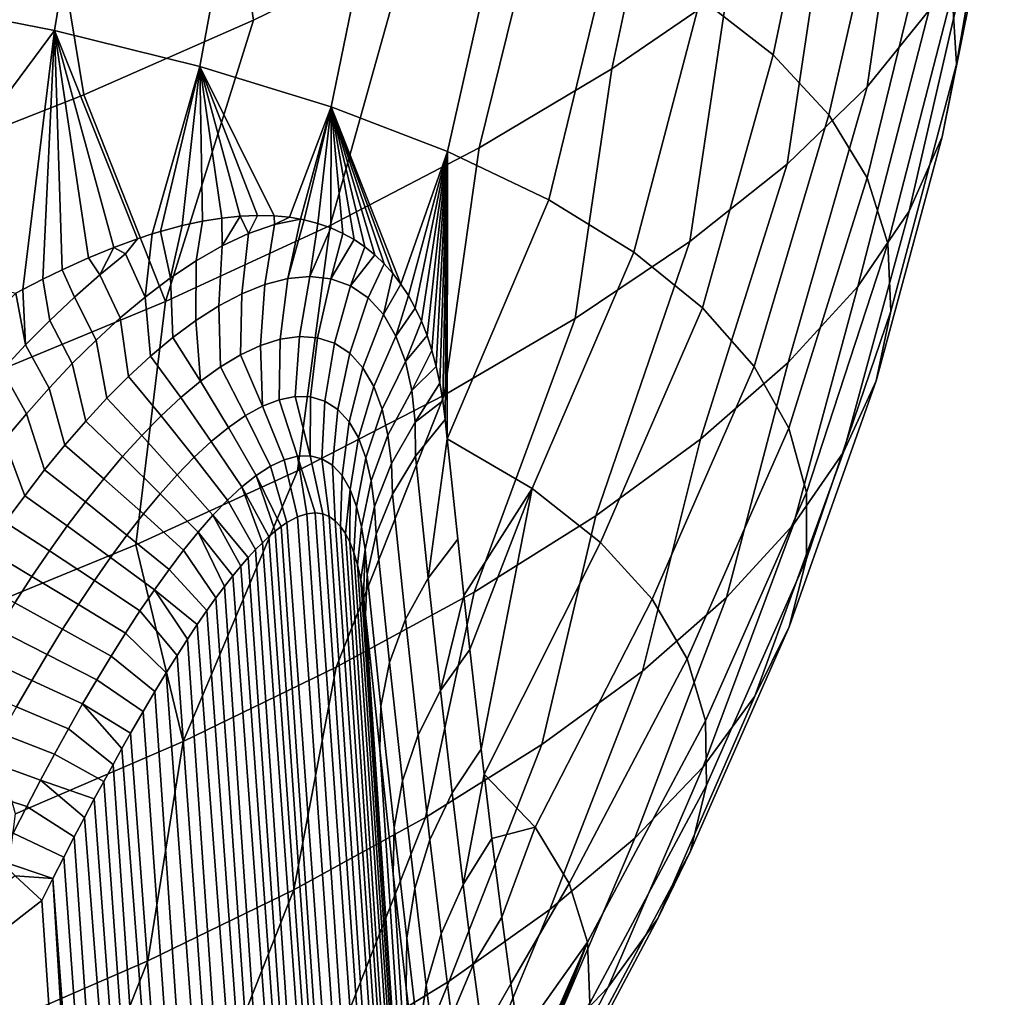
# Model space of a CAD drawing. Header units: metres. Extents: x -167 to 28, y -50 to 27.
# Tile 253 of 256: x 14.58 to 16.55, y -26.47 to -24.52. Entities that reach past the tile are written whole.
import ezdxf

# ---------------------------------------------------------------- set-up
doc = ezdxf.new("R2010")
doc.units = ezdxf.units.M
doc.layers.add('solid_12_065_011_XXX', color=7, linetype='CONTINUOUS')

msp = doc.modelspace()

# ---------------------------------------------------------------- linework, layer by layer
at = {"layer": 'solid_12_065_011_XXX'}
for points in [[(14.686287, 22.175152, 0.2), (11.015003, -24.209381, 0.2), (9.71078, -24.761368, 0.2), (13.485169, 22.925415, 0.2)], [(14.972416, -24.046726, 10.563677), (15.289113, -23.893862, 10.958204), (15.354775, -24.365873, 11.184176), (15.044058, -24.518272, 10.788716)], [(16.095341, -23.897287, 12.4914), (15.992929, -24.456856, 12.469317), (15.761523, -24.615725, 12.017756), (15.881783, -24.054573, 12.037732)], [(16.522982, -23.912296, 15.974427), (16.443108, -24.465221, 15.904734), (16.452053, -24.606413, 15.41221), (16.547632, -24.052967, 15.477033)], [(14.399852, -23.959269, 20.290394), (14.327272, -24.476332, 20.244179), (14.645172, -24.538923, 19.892414), (14.729093, -24.022678, 19.930973)], [(16.035679, -23.955975, 17.840609), (15.93917, -24.473768, 17.855268), (16.084969, -24.587442, 17.39983), (16.192371, -24.073534, 17.367088)], [(16.469549, -23.981487, 13.9122), (16.397156, -24.498081, 14.000258), (16.273077, -24.651524, 13.521868), (16.347906, -24.138874, 13.41912)], [(14.729093, -24.022678, 19.930973), (14.645172, -24.538923, 19.892414), (14.936384, -24.610779, 19.519926), (15.03124, -24.095589, 19.55019)], [(14.626424, -24.196239, 10.1932), (14.972416, -24.046726, 10.563677), (15.044058, -24.518272, 10.788716), (14.703961, -24.667444, 10.416909)], [(15.881783, -24.054573, 12.037732), (15.761523, -24.615725, 12.017756), (15.495786, -24.773359, 11.585055), (15.634501, -24.211039, 11.601236)], [(16.547632, -24.052967, 15.477033), (16.452053, -24.606413, 15.41221), (16.423431, -24.751657, 14.921619), (16.5348, -24.198006, 14.980448)], [(16.192371, -24.073534, 17.367088), (16.084969, -24.587442, 17.39983), (16.196486, -24.707623, 16.936445), (16.312912, -24.198053, 16.884844)], [(15.03124, -24.095589, 19.55019), (14.936384, -24.610779, 19.519926), (15.199346, -24.691513, 19.128712), (15.304689, -24.177608, 19.150061)], [(16.347906, -24.138874, 13.41912), (16.273077, -24.651524, 13.521868), (16.112974, -24.806149, 13.054689), (16.188744, -24.297617, 12.937286)], [(15.304689, -24.177608, 19.150061), (15.199346, -24.691513, 19.128712), (15.432644, -24.780691, 18.720869), (15.547994, -24.268307, 18.73271)], [(14.252931, -24.341625, 9.848698), (14.626424, -24.196239, 10.1932), (14.703961, -24.667444, 10.416909), (14.33625, -24.812618, 10.070683)], [(15.634501, -24.211039, 11.601236), (15.495786, -24.773359, 11.585055), (15.197159, -24.928905, 11.173567), (15.354775, -24.365873, 11.184176)], [(16.312912, -24.198053, 16.884844), (16.196486, -24.707623, 16.936445), (16.273129, -24.833668, 16.467571), (16.396643, -24.328854, 16.396505)], [(16.5348, -24.198006, 14.980448), (16.423431, -24.751657, 14.921619), (16.357397, -24.900166, 14.435637), (16.48455, -24.34664, 14.487315)], [(15.547994, -24.268307, 18.73271), (15.432644, -24.780691, 18.720869), (15.635028, -24.877838, 18.298592), (15.759861, -24.367203, 18.30035)], [(16.188744, -24.297617, 12.937286), (16.112974, -24.806149, 13.054689), (15.917702, -24.961134, 12.601209), (15.992929, -24.456856, 12.469317)], [(16.396643, -24.328854, 16.396505), (16.273129, -24.833668, 16.467571), (16.314491, -24.964914, 15.995693), (16.443108, -24.465221, 15.904734)], [(16.48455, -24.34664, 14.487315), (16.357397, -24.900166, 14.435637), (16.254313, -25.051126, 13.95691), (16.397156, -24.498081, 14.000258)], [(15.354775, -24.365873, 11.184176), (15.197159, -24.928905, 11.173567), (14.867266, -25.081516, 10.785524), (15.044058, -24.518272, 10.788716)], [(15.759861, -24.367203, 18.30035), (15.635028, -24.877838, 18.298592), (15.80541, -24.98243, 17.864141), (15.93917, -24.473768, 17.855268)], [(15.992929, -24.456856, 12.469317), (15.917702, -24.961134, 12.601209), (15.688296, -25.115658, 12.163838), (15.761523, -24.615725, 12.017756)], [(15.93917, -24.473768, 17.855268), (15.80541, -24.98243, 17.864141), (15.942878, -25.093904, 17.419855), (16.084969, -24.587442, 17.39983)], [(16.443108, -24.465221, 15.904734), (16.314491, -24.964914, 15.995693), (16.320356, -25.100664, 15.523314), (16.452053, -24.606413, 15.41221)], [(14.645172, -24.538923, 19.892414), (14.327272, -24.476332, 20.244179), (14.302485, -24.999783, 20.093664)], [(16.397156, -24.498081, 14.000258), (16.254313, -25.051126, 13.95691), (16.114737, -25.203716, 13.48805), (16.273077, -24.651524, 13.521868)], [(14.703961, -24.667444, 10.416909), (15.044058, -24.518272, 10.788716), (14.867266, -25.081516, 10.785524)], [(14.645172, -24.538923, 19.892414), (14.302485, -24.999783, 20.093664), (14.567498, -25.064913, 19.784409), (14.58182, -25.057278, 19.771486)], [(14.621847, -25.036684, 19.734556), (14.645172, -24.538923, 19.892414), (14.58182, -25.057278, 19.771486)], [(14.621847, -25.036684, 19.734556), (14.66069, -25.017748, 19.697563), (14.645172, -24.538923, 19.892414)], [(14.840831, -24.94614, 19.50947), (14.936384, -24.610779, 19.519926), (14.645172, -24.538923, 19.892414), (14.811797, -24.955648, 19.541773)], [(14.763821, -24.9732, 19.593395), (14.811797, -24.955648, 19.541773), (14.645172, -24.538923, 19.892414)], [(14.713441, -24.993874, 19.645395), (14.763821, -24.9732, 19.593395), (14.645172, -24.538923, 19.892414)], [(14.66069, -25.017748, 19.697563), (14.713441, -24.993874, 19.645395), (14.645172, -24.538923, 19.892414)], [(16.084969, -24.587442, 17.39983), (15.942878, -25.093904, 17.419855), (16.046692, -25.211666, 16.968113), (16.196486, -24.707623, 16.936445)], [(14.840831, -24.94614, 19.50947), (14.857425, -24.941088, 19.490641), (14.936384, -24.610779, 19.519926)], [(14.857425, -24.941088, 19.490641), (14.900718, -24.929405, 19.440151), (14.936384, -24.610779, 19.519926)], [(14.900718, -24.929405, 19.440151), (14.941764, -24.920473, 19.390364), (14.936384, -24.610779, 19.519926)], [(15.084985, -24.909752, 19.199308), (15.115965, -24.912785, 19.153662), (15.199346, -24.691513, 19.128712), (14.936384, -24.610779, 19.519926)], [(15.05215, -24.90892, 19.245811), (15.084985, -24.909752, 19.199308), (14.936384, -24.610779, 19.519926)], [(15.017386, -24.91037, 19.293165), (15.05215, -24.90892, 19.245811), (14.936384, -24.610779, 19.519926)], [(14.980621, -24.914173, 19.34136), (15.017386, -24.91037, 19.293165), (14.936384, -24.610779, 19.519926)], [(14.941764, -24.920473, 19.390364), (14.980621, -24.914173, 19.34136), (14.936384, -24.610779, 19.519926)], [(16.452053, -24.606413, 15.41221), (16.320356, -25.100664, 15.523314), (16.290691, -25.240198, 15.052938), (16.423431, -24.751657, 14.921619)], [(15.761523, -24.615725, 12.017756), (15.688296, -25.115658, 12.163838), (15.425981, -25.268896, 11.744905), (15.495786, -24.773359, 11.585055)], [(14.33625, -24.812618, 10.070683), (14.703961, -24.667444, 10.416909), (14.867266, -25.081516, 10.785524), (14.507899, -25.230362, 10.423039)], [(16.273077, -24.651524, 13.521868), (16.114737, -25.203716, 13.48805), (15.939433, -25.357105, 13.031613), (16.112974, -24.806149, 13.054689)], [(15.115965, -24.912785, 19.153662), (15.138219, -24.916485, 19.119698), (15.199346, -24.691513, 19.128712)], [(15.138219, -24.916485, 19.119698), (15.145177, -24.917908, 19.108868), (15.199346, -24.691513, 19.128712)], [(15.145177, -24.917908, 19.108868), (15.172708, -24.925003, 19.064909), (15.199346, -24.691513, 19.128712)], [(15.172708, -24.925003, 19.064909), (15.19861, -24.934017, 19.021782), (15.199346, -24.691513, 19.128712)], [(15.19861, -24.934017, 19.021782), (15.222947, -24.944862, 18.979486), (15.199346, -24.691513, 19.128712)], [(15.339225, -25.046629, 18.740953), (15.432644, -24.780691, 18.720869), (15.199346, -24.691513, 19.128712)], [(15.323128, -25.025381, 18.779154), (15.339225, -25.046629, 18.740953), (15.199346, -24.691513, 19.128712)], [(15.305768, -25.005896, 18.817888), (15.323128, -25.025381, 18.779154), (15.199346, -24.691513, 19.128712)], [(15.287114, -24.988115, 18.857231), (15.305768, -25.005896, 18.817888), (15.199346, -24.691513, 19.128712)], [(15.26714, -24.971958, 18.897249), (15.287114, -24.988115, 18.857231), (15.199346, -24.691513, 19.128712)], [(15.245774, -24.95752, 18.937984), (15.26714, -24.971958, 18.897249), (15.199346, -24.691513, 19.128712)], [(15.222947, -24.944862, 18.979486), (15.245774, -24.95752, 18.937984), (15.199346, -24.691513, 19.128712)], [(16.196486, -24.707623, 16.936445), (16.046692, -25.211666, 16.968113), (16.116295, -25.335079, 16.511341), (16.273129, -24.833668, 16.467571)], [(16.423431, -24.751657, 14.921619), (16.290691, -25.240198, 15.052938), (16.225651, -25.382776, 14.587055), (16.357397, -24.900166, 14.435637)], [(15.495786, -24.773359, 11.585055), (15.425981, -25.268896, 11.744905), (15.132148, -25.420033, 11.346637), (15.197159, -24.928905, 11.173567)], [(15.339225, -25.046629, 18.740953), (15.354087, -25.069626, 18.703247), (15.432644, -24.780691, 18.720869)], [(15.354087, -25.069626, 18.703247), (15.367764, -25.094374, 18.665951), (15.432644, -24.780691, 18.720869)], [(15.367764, -25.094374, 18.665951), (15.380214, -25.120886, 18.629118), (15.432644, -24.780691, 18.720869)], [(15.380214, -25.120886, 18.629118), (15.391414, -25.149174, 18.59277), (15.432644, -24.780691, 18.720869)], [(15.391414, -25.149174, 18.59277), (15.401342, -25.179245, 18.556919), (15.432644, -24.780691, 18.720869)], [(15.401342, -25.179245, 18.556919), (15.409976, -25.211115, 18.521582), (15.432644, -24.780691, 18.720869)], [(15.409976, -25.211115, 18.521582), (15.4173, -25.244774, 18.486767), (15.432644, -24.780691, 18.720869)], [(15.4173, -25.244774, 18.486767), (15.423295, -25.280222, 18.452477), (15.432644, -24.780691, 18.720869)], [(15.423295, -25.280222, 18.452477), (15.427944, -25.317438, 18.418728), (15.432644, -24.780691, 18.720869)], [(15.427944, -25.317438, 18.418728), (15.431972, -25.356417, 18.384127), (15.432644, -24.780691, 18.720869)], [(15.431972, -25.356417, 18.384127), (15.635028, -24.877838, 18.298592), (15.432644, -24.780691, 18.720869)], [(16.112974, -24.806149, 13.054689), (15.939433, -25.357105, 13.031613), (15.729356, -25.510456, 12.590087), (15.917702, -24.961134, 12.601209)], [(16.273129, -24.833668, 16.467571), (16.116295, -25.335079, 16.511341), (16.151314, -25.463486, 16.051992), (16.314491, -24.964914, 15.995693)], [(15.431972, -25.356417, 18.384127), (15.602003, -25.455963, 17.962324), (15.80541, -24.98243, 17.864141), (15.635028, -24.877838, 18.298592)], [(16.357397, -24.900166, 14.435637), (16.225651, -25.382776, 14.587055), (16.125584, -25.527643, 14.128139), (16.254313, -25.051126, 13.95691)], [(14.877381, -25.033964, 19.433929), (14.928882, -24.999586, 19.378271), (14.941764, -24.920473, 19.390364), (14.900718, -24.929405, 19.440151)], [(14.928882, -24.999586, 19.378271), (14.981061, -24.969818, 19.319136), (14.980621, -24.914173, 19.34136), (14.941764, -24.920473, 19.390364)], [(14.981061, -24.969818, 19.319136), (15.017386, -24.91037, 19.293165), (14.980621, -24.914173, 19.34136)], [(15.033643, -24.945374, 19.256338), (15.017386, -24.91037, 19.293165), (14.981061, -24.969818, 19.319136)], [(15.033643, -24.945374, 19.256338), (15.05215, -24.90892, 19.245811), (15.017386, -24.91037, 19.293165)], [(15.033643, -24.945374, 19.256338), (15.020461, -25.065649, 19.241741), (15.066664, -25.04714, 19.180077), (15.08619, -24.927221, 19.189884)], [(15.033643, -24.945374, 19.256338), (15.08619, -24.927221, 19.189884), (15.084985, -24.909752, 19.199308), (15.05215, -24.90892, 19.245811)], [(15.08619, -24.927221, 19.189884), (15.066664, -25.04714, 19.180077), (15.112285, -25.035452, 19.115606), (15.138219, -24.916485, 19.119698)], [(15.08619, -24.927221, 19.189884), (15.115965, -24.912785, 19.153662), (15.084985, -24.909752, 19.199308)], [(15.08619, -24.927221, 19.189884), (15.138219, -24.916485, 19.119698), (15.115965, -24.912785, 19.153662)], [(15.112285, -25.035452, 19.115606), (15.145177, -24.917908, 19.108868), (15.138219, -24.916485, 19.119698)], [(15.112285, -25.035452, 19.115606), (15.156698, -25.031492, 19.048584), (15.172708, -24.925003, 19.064909), (15.145177, -24.917908, 19.108868)], [(15.156698, -25.031492, 19.048584), (15.19861, -24.934017, 19.021782), (15.172708, -24.925003, 19.064909)], [(14.826735, -25.072306, 19.486322), (14.840831, -24.94614, 19.50947), (14.811797, -24.955648, 19.541773), (14.787721, -24.985552, 19.559183)], [(15.197159, -24.928905, 11.173567), (15.132148, -25.420033, 11.346637), (14.808362, -25.568266, 10.971154), (14.867266, -25.081516, 10.785524)], [(14.826735, -25.072306, 19.486322), (14.877381, -25.033964, 19.433929), (14.857425, -24.941088, 19.490641), (14.840831, -24.94614, 19.50947)], [(14.877381, -25.033964, 19.433929), (14.900718, -24.929405, 19.440151), (14.857425, -24.941088, 19.490641)], [(14.981061, -24.969818, 19.319136), (14.97414, -25.090054, 19.300505), (15.020461, -25.065649, 19.241741), (15.033643, -24.945374, 19.256338)], [(15.156698, -25.031492, 19.048584), (15.199034, -25.036129, 18.979679), (15.222947, -24.944862, 18.979486), (15.19861, -24.934017, 19.021782)], [(15.199034, -25.036129, 18.979679), (15.245774, -24.95752, 18.937984), (15.222947, -24.944862, 18.979486)], [(14.787721, -24.985552, 19.559183), (14.811797, -24.955648, 19.541773), (14.763821, -24.9732, 19.593395)], [(15.199034, -25.036129, 18.979679), (15.238397, -25.050198, 18.909719), (15.26714, -24.971958, 18.897249), (15.245774, -24.95752, 18.937984)], [(15.917702, -24.961134, 12.601209), (15.729356, -25.510456, 12.590087), (15.485651, -25.662933, 12.165878), (15.688296, -25.115658, 12.163838)], [(16.314491, -24.964914, 15.995693), (16.151314, -25.463486, 16.051992), (16.15156, -25.596193, 15.592532), (16.320356, -25.100664, 15.523314)], [(14.735912, -25.027779, 19.605568), (14.763821, -24.9732, 19.593395), (14.713441, -24.993874, 19.645395)], [(14.787721, -24.985552, 19.559183), (14.763821, -24.9732, 19.593395), (14.735912, -25.027779, 19.605568)], [(14.735912, -25.027779, 19.605568), (14.77705, -25.113979, 19.535637), (14.826735, -25.072306, 19.486322), (14.787721, -24.985552, 19.559183)], [(14.928882, -24.999586, 19.378271), (14.92808, -25.119463, 19.356316), (14.97414, -25.090054, 19.300505), (14.981061, -24.969818, 19.319136)], [(15.238397, -25.050198, 18.909719), (15.287114, -24.988115, 18.857231), (15.26714, -24.971958, 18.897249)], [(15.602003, -25.455963, 17.962324), (15.738695, -25.56352, 17.531927), (15.942878, -25.093904, 17.419855), (15.80541, -24.98243, 17.864141)], [(14.735912, -25.027779, 19.605568), (14.713441, -24.993874, 19.645395), (14.66069, -25.017748, 19.697563), (14.685244, -25.072521, 19.649105)], [(14.877381, -25.033964, 19.433929), (14.882519, -25.153225, 19.409292), (14.92808, -25.119463, 19.356316), (14.928882, -24.999586, 19.378271)], [(15.238397, -25.050198, 18.909719), (15.273796, -25.074036, 18.839828), (15.305768, -25.005896, 18.817888), (15.287114, -24.988115, 18.857231)], [(15.273796, -25.074036, 18.839828), (15.304278, -25.10758, 18.771437), (15.323128, -25.025381, 18.779154), (15.305768, -25.005896, 18.817888)], [(14.685244, -25.072521, 19.649105), (14.66069, -25.017748, 19.697563), (14.621847, -25.036684, 19.734556), (14.635732, -25.119459, 19.689987)], [(15.304278, -25.10758, 18.771437), (15.339225, -25.046629, 18.740953), (15.323128, -25.025381, 18.779154)], [(14.587361, -25.168283, 19.728388), (14.635732, -25.119459, 19.689987), (14.621847, -25.036684, 19.734556), (14.58182, -25.057278, 19.771486)], [(14.685244, -25.072521, 19.649105), (14.728403, -25.158545, 19.582079), (14.77705, -25.113979, 19.535637), (14.735912, -25.027779, 19.605568)], [(14.826735, -25.072306, 19.486322), (14.837614, -25.190741, 19.459587), (14.882519, -25.153225, 19.409292), (14.877381, -25.033964, 19.433929)], [(15.112285, -25.035452, 19.115606), (15.066664, -25.04714, 19.180077), (15.058023, -25.169182, 19.180473), (15.097379, -25.15674, 19.121513)], [(15.156698, -25.031492, 19.048584), (15.112285, -25.035452, 19.115606), (15.097379, -25.15674, 19.121513), (15.135631, -25.151382, 19.060829)], [(15.199034, -25.036129, 18.979679), (15.156698, -25.031492, 19.048584), (15.135631, -25.151382, 19.060829), (15.172071, -25.153887, 18.999027)], [(15.238397, -25.050198, 18.909719), (15.199034, -25.036129, 18.979679), (15.172071, -25.153887, 18.999027), (15.205976, -25.165003, 18.936842)], [(14.515773, -25.11603, 19.820538), (14.540134, -25.218784, 19.764462), (14.587361, -25.168283, 19.728388), (14.567498, -25.064913, 19.784409)], [(14.587361, -25.168283, 19.728388), (14.58182, -25.057278, 19.771486), (14.567498, -25.064913, 19.784409)], [(15.066664, -25.04714, 19.180077), (15.020461, -25.065649, 19.241741), (15.018072, -25.187897, 19.237446), (15.058023, -25.169182, 19.180473)], [(15.273796, -25.074036, 18.839828), (15.238397, -25.050198, 18.909719), (15.205976, -25.165003, 18.936842), (15.236543, -25.185057, 18.875227)], [(15.304278, -25.10758, 18.771437), (15.329132, -25.150412, 18.705978), (15.354087, -25.069626, 18.703247), (15.339225, -25.046629, 18.740953)], [(16.254313, -25.051126, 13.95691), (16.125584, -25.527643, 14.128139), (15.99102, -25.674032, 13.678619), (16.114737, -25.203716, 13.48805)], [(14.867266, -25.081516, 10.785524), (14.808362, -25.568266, 10.971154), (14.456347, -25.712805, 10.620454), (14.507899, -25.230362, 10.423039)], [(14.635732, -25.119459, 19.689987), (14.680839, -25.205658, 19.625858), (14.728403, -25.158545, 19.582079), (14.685244, -25.072521, 19.649105)], [(14.77705, -25.113979, 19.535637), (14.793462, -25.231432, 19.507326), (14.837614, -25.190741, 19.459587), (14.826735, -25.072306, 19.486322)], [(15.020461, -25.065649, 19.241741), (14.97414, -25.090054, 19.300505), (14.977906, -25.212063, 19.292292), (15.018072, -25.187897, 19.237446)], [(15.304278, -25.10758, 18.771437), (15.273796, -25.074036, 18.839828), (15.236543, -25.185057, 18.875227), (15.263003, -25.214037, 18.815378)], [(15.329132, -25.150412, 18.705978), (15.367764, -25.094374, 18.665951), (15.354087, -25.069626, 18.703247)], [(14.97414, -25.090054, 19.300505), (14.92808, -25.119463, 19.356316), (14.93784, -25.240887, 19.344917), (14.977906, -25.212063, 19.292292)], [(15.329132, -25.150412, 18.705978), (15.347946, -25.20138, 18.644686), (15.380214, -25.120886, 18.629118), (15.367764, -25.094374, 18.665951)], [(15.738695, -25.56352, 17.531927), (15.842445, -25.677299, 17.093996), (16.046692, -25.211666, 16.968113), (15.942878, -25.093904, 17.419855)], [(16.320356, -25.100664, 15.523314), (16.15156, -25.596193, 15.592532), (16.117033, -25.732491, 15.135426), (16.290691, -25.240198, 15.052938)], [(14.587361, -25.168283, 19.728388), (14.63436, -25.254969, 19.667152), (14.680839, -25.205658, 19.625858), (14.635732, -25.119459, 19.689987)], [(14.728403, -25.158545, 19.582079), (14.750132, -25.274885, 19.552666), (14.793462, -25.231432, 19.507326), (14.77705, -25.113979, 19.535637)], [(14.92808, -25.119463, 19.356316), (14.882519, -25.153225, 19.409292), (14.93784, -25.240887, 19.344917)], [(15.688296, -25.115658, 12.163838), (15.485651, -25.662933, 12.165878), (15.209646, -25.813704, 11.761299), (15.425981, -25.268896, 11.744905)], [(15.329132, -25.150412, 18.705978), (15.304278, -25.10758, 18.771437), (15.263003, -25.214037, 18.815378), (15.28478, -25.251619, 18.758476)], [(15.347946, -25.20138, 18.644686), (15.391414, -25.149174, 18.59277), (15.380214, -25.120886, 18.629118)], [(14.680839, -25.205658, 19.625858), (14.707664, -25.320784, 19.595764), (14.750132, -25.274885, 19.552666), (14.728403, -25.158545, 19.582079)], [(14.837614, -25.190741, 19.459587), (14.898075, -25.273779, 19.395372), (14.93784, -25.240887, 19.344917), (14.882519, -25.153225, 19.409292)], [(15.097379, -25.15674, 19.121513), (15.058023, -25.169182, 19.180473), (15.061724, -25.291151, 19.189342), (15.09504, -25.278254, 19.13555)], [(15.135631, -25.151382, 19.060829), (15.097379, -25.15674, 19.121513), (15.09504, -25.278254, 19.13555), (15.127336, -25.271788, 19.08086)], [(15.172071, -25.153887, 18.999027), (15.135631, -25.151382, 19.060829), (15.127336, -25.271788, 19.08086), (15.158068, -25.272436, 19.025824)], [(15.205976, -25.165003, 18.936842), (15.172071, -25.153887, 18.999027), (15.158068, -25.272436, 19.025824), (15.186684, -25.280859, 18.971071)], [(15.347946, -25.20138, 18.644686), (15.329132, -25.150412, 18.705978), (15.28478, -25.251619, 18.758476), (15.301535, -25.296844, 18.705515)], [(15.347946, -25.20138, 18.644686), (15.360619, -25.259256, 18.588718), (15.401342, -25.179245, 18.556919), (15.391414, -25.149174, 18.59277)], [(14.540134, -25.218784, 19.764462), (14.58896, -25.306175, 19.706112), (14.63436, -25.254969, 19.667152), (14.587361, -25.168283, 19.728388)], [(15.058023, -25.169182, 19.180473), (15.018072, -25.187897, 19.237446), (15.061724, -25.291151, 19.189342)], [(15.236543, -25.185057, 18.875227), (15.205976, -25.165003, 18.936842), (15.186684, -25.280859, 18.971071), (15.212578, -25.297373, 18.917391)], [(15.360619, -25.259256, 18.588718), (15.409976, -25.211115, 18.521582), (15.401342, -25.179245, 18.556919)], [(14.793462, -25.231432, 19.507326), (14.858742, -25.310202, 19.443745), (14.898075, -25.273779, 19.395372), (14.837614, -25.190741, 19.459587)], [(14.977906, -25.212063, 19.292292), (15.027774, -25.309776, 19.241966), (15.061724, -25.291151, 19.189342), (15.018072, -25.187897, 19.237446)], [(15.263003, -25.214037, 18.815378), (15.236543, -25.185057, 18.875227), (15.212578, -25.297373, 18.917391), (15.235168, -25.322006, 18.865736)], [(15.360619, -25.259256, 18.588718), (15.347946, -25.20138, 18.644686), (15.301535, -25.296844, 18.705515), (15.313175, -25.348684, 18.657417)], [(14.494055, -25.270802, 19.798353), (14.544644, -25.359081, 19.742886), (14.58896, -25.306175, 19.706112), (14.540134, -25.218784, 19.764462)], [(14.63436, -25.254969, 19.667152), (14.666067, -25.368795, 19.636753), (14.707664, -25.320784, 19.595764), (14.680839, -25.205658, 19.625858)], [(14.93784, -25.240887, 19.344917), (14.993491, -25.333406, 19.293242), (15.027774, -25.309776, 19.241966), (14.977906, -25.212063, 19.292292)], [(15.28478, -25.251619, 18.758476), (15.263003, -25.214037, 18.815378), (15.235168, -25.322006, 18.865736), (15.254011, -25.354536, 18.817024)], [(15.360619, -25.259256, 18.588718), (15.367424, -25.322626, 18.538591), (15.4173, -25.244774, 18.486767), (15.409976, -25.211115, 18.521582)], [(15.939433, -25.357105, 13.031613), (16.114737, -25.203716, 13.48805), (15.99102, -25.674032, 13.678619), (15.822671, -25.821165, 13.240881)], [(15.842445, -25.677299, 17.093996), (15.912684, -25.796677, 16.650927), (16.116295, -25.335079, 16.511341), (16.046692, -25.211666, 16.968113)], [(14.750132, -25.274885, 19.552666), (14.819927, -25.34963, 19.490099), (14.858742, -25.310202, 19.443745), (14.793462, -25.231432, 19.507326)], [(14.898075, -25.273779, 19.395372), (14.959126, -25.361353, 19.343023), (14.993491, -25.333406, 19.293242), (14.93784, -25.240887, 19.344917)], [(16.290691, -25.240198, 15.052938), (16.117033, -25.732491, 15.135426), (16.047918, -25.871645, 14.683126), (16.225651, -25.382776, 14.587055)], [(14.58896, -25.306175, 19.706112), (14.625338, -25.41864, 19.675751), (14.666067, -25.368795, 19.636753), (14.63436, -25.254969, 19.667152)], [(15.301535, -25.296844, 18.705515), (15.28478, -25.251619, 18.758476), (15.254011, -25.354536, 18.817024), (15.268847, -25.394201, 18.772007)], [(15.367424, -25.322626, 18.538591), (15.360619, -25.259256, 18.588718), (15.313175, -25.348684, 18.657417), (15.319916, -25.405918, 18.614571)], [(15.367424, -25.322626, 18.538591), (15.423295, -25.280222, 18.452477), (15.4173, -25.244774, 18.486767)], [(14.707664, -25.320784, 19.595764), (14.781694, -25.391693, 19.534534), (14.819927, -25.34963, 19.490099), (14.750132, -25.274885, 19.552666)], [(14.858742, -25.310202, 19.443745), (14.924837, -25.393095, 19.3913), (14.959126, -25.361353, 19.343023), (14.898075, -25.273779, 19.395372)], [(15.425981, -25.268896, 11.744905), (15.209646, -25.813704, 11.761299), (14.902847, -25.961948, 11.378556), (15.132148, -25.420033, 11.346637)], [(15.061724, -25.291151, 19.189342), (15.105304, -25.398172, 19.157501), (15.131937, -25.390903, 19.108381), (15.09504, -25.278254, 19.13555)], [(15.09504, -25.278254, 19.13555), (15.131937, -25.390903, 19.108381), (15.157233, -25.390003, 19.059668), (15.127336, -25.271788, 19.08086)], [(15.158068, -25.272436, 19.025824), (15.127336, -25.271788, 19.08086), (15.157233, -25.390003, 19.059668)], [(15.186684, -25.280859, 18.971071), (15.158068, -25.272436, 19.025824), (15.157233, -25.390003, 19.059668), (15.18081, -25.396036, 19.011898)], [(15.212578, -25.297373, 18.917391), (15.186684, -25.280859, 18.971071), (15.18081, -25.396036, 19.011898), (15.202261, -25.409298, 18.965691)], [(15.367424, -25.322626, 18.538591), (15.368196, -25.390953, 18.495523), (15.427944, -25.317438, 18.418728), (15.423295, -25.280222, 18.452477)], [(15.027774, -25.309776, 19.241966), (15.077708, -25.411224, 19.206551), (15.105304, -25.398172, 19.157501), (15.061724, -25.291151, 19.189342)], [(15.235168, -25.322006, 18.865736), (15.212578, -25.297373, 18.917391), (15.202261, -25.409298, 18.965691), (15.221189, -25.429871, 18.921751)], [(15.313175, -25.348684, 18.657417), (15.301535, -25.296844, 18.705515), (15.268847, -25.394201, 18.772007), (15.279593, -25.44017, 18.731375)], [(14.544644, -25.359081, 19.742886), (14.585485, -25.470137, 19.712868), (14.625338, -25.41864, 19.675751), (14.58896, -25.306175, 19.706112)], [(14.666067, -25.368795, 19.636753), (14.744081, -25.436092, 19.577158), (14.781694, -25.391693, 19.534534), (14.707664, -25.320784, 19.595764)], [(14.819927, -25.34963, 19.490099), (14.890736, -25.428154, 19.438084), (14.924837, -25.393095, 19.3913), (14.858742, -25.310202, 19.443745)], [(14.993491, -25.333406, 19.293242), (15.04942, -25.429461, 19.255236), (15.077708, -25.411224, 19.206551), (15.027774, -25.309776, 19.241966)], [(15.368196, -25.390953, 18.495523), (15.393806, -25.634899, 18.26408), (15.431972, -25.356417, 18.384127), (15.427944, -25.317438, 18.418728)], [(14.959126, -25.361353, 19.343023), (15.02066, -25.452267, 19.303339), (15.04942, -25.429461, 19.255236), (14.993491, -25.333406, 19.293242)], [(15.254011, -25.354536, 18.817024), (15.235168, -25.322006, 18.865736), (15.221189, -25.429871, 18.921751), (15.237287, -25.457619, 18.880741)], [(15.319916, -25.405918, 18.614571), (15.322119, -25.46731, 18.577171), (15.368196, -25.390953, 18.495523), (15.367424, -25.322626, 18.538591)], [(15.912684, -25.796677, 16.650927), (15.949028, -25.921, 16.205151), (16.151314, -25.463486, 16.051992), (16.116295, -25.335079, 16.511341)], [(14.50141, -25.413509, 19.777601), (14.546508, -25.523108, 19.748205), (14.585485, -25.470137, 19.712868), (14.544644, -25.359081, 19.742886)], [(14.781694, -25.391693, 19.534534), (14.8569, -25.466063, 19.483383), (14.890736, -25.428154, 19.438084), (14.819927, -25.34963, 19.490099)], [(14.924837, -25.393095, 19.3913), (14.991613, -25.479061, 19.350664), (15.02066, -25.452267, 19.303339), (14.959126, -25.361353, 19.343023)], [(15.268847, -25.394201, 18.772007), (15.254011, -25.354536, 18.817024), (15.237287, -25.457619, 18.880741), (15.250375, -25.491989, 18.84317)], [(15.319916, -25.405918, 18.614571), (15.313175, -25.348684, 18.657417), (15.279593, -25.44017, 18.731375), (15.286399, -25.491434, 18.695385)], [(15.393806, -25.634899, 18.26408), (15.453138, -25.557398, 18.190918), (15.431972, -25.356417, 18.384127)], [(15.465302, -25.670105, 18.070467), (15.602003, -25.455963, 17.962324), (15.431972, -25.356417, 18.384127)], [(15.453138, -25.557398, 18.190918), (15.465302, -25.670105, 18.070467), (15.431972, -25.356417, 18.384127)], [(15.729356, -25.510456, 12.590087), (15.939433, -25.357105, 13.031613), (15.822671, -25.821165, 13.240881), (15.621429, -25.968262, 12.817244)], [(14.625338, -25.41864, 19.675751), (14.707099, -25.482527, 19.618057), (14.744081, -25.436092, 19.577158), (14.666067, -25.368795, 19.636753)], [(14.744081, -25.436092, 19.577158), (14.823387, -25.506487, 19.527237), (14.8569, -25.466063, 19.483383), (14.781694, -25.391693, 19.534534)], [(14.890736, -25.428154, 19.438084), (14.962403, -25.509388, 19.397133), (14.991613, -25.479061, 19.350664), (14.924837, -25.393095, 19.3913)], [(15.077708, -25.411224, 19.206551), (15.110887, -25.524092, 19.221479), (15.132041, -25.512735, 19.178734), (15.105304, -25.398172, 19.157501)], [(15.105304, -25.398172, 19.157501), (15.132041, -25.512735, 19.178734), (15.150914, -25.50643, 19.139622), (15.131937, -25.390903, 19.108381)], [(15.131937, -25.390903, 19.108381), (15.167639, -25.504606, 19.104105), (15.182451, -25.506691, 19.071905), (15.157233, -25.390003, 19.059668)], [(15.131937, -25.390903, 19.108381), (15.150914, -25.50643, 19.139622), (15.167639, -25.504606, 19.104105)], [(15.157233, -25.390003, 19.059668), (15.182451, -25.506691, 19.071905), (15.19562, -25.512077, 19.042507), (15.18081, -25.396036, 19.011898)], [(15.18081, -25.396036, 19.011898), (15.19562, -25.512077, 19.042507), (15.207425, -25.520452, 19.0154), (15.202261, -25.409298, 18.965691)], [(15.279593, -25.44017, 18.731375), (15.268847, -25.394201, 18.772007), (15.250375, -25.491989, 18.84317), (15.260374, -25.532349, 18.809484)], [(15.393806, -25.634899, 18.26408), (15.368196, -25.390953, 18.495523), (15.322119, -25.46731, 18.577171), (15.348334, -25.717577, 18.33992)], [(16.225651, -25.382776, 14.587055), (16.047918, -25.871645, 14.683126), (15.944585, -26.012911, 14.238062), (16.125584, -25.527643, 14.128139)], [(14.585485, -25.470137, 19.712868), (14.670753, -25.530737, 19.657305), (14.707099, -25.482527, 19.618057), (14.625338, -25.41864, 19.675751)], [(14.808362, -25.568266, 10.971154), (15.132148, -25.420033, 11.346637), (14.902847, -25.961948, 11.378556)], [(15.04942, -25.429461, 19.255236), (15.099435, -25.531828, 19.244179), (15.110887, -25.524092, 19.221479), (15.077708, -25.411224, 19.206551)], [(15.221189, -25.429871, 18.921751), (15.202261, -25.409298, 18.965691), (15.207425, -25.520452, 19.0154), (15.21809, -25.531708, 18.990187)], [(15.286399, -25.491434, 18.695385), (15.289525, -25.546944, 18.664145), (15.322119, -25.46731, 18.577171), (15.319916, -25.405918, 18.614571)], [(14.707099, -25.482527, 19.618057), (14.790232, -25.549154, 19.569698), (14.823387, -25.506487, 19.527237), (14.744081, -25.436092, 19.577158)], [(14.8569, -25.466063, 19.483383), (14.933117, -25.54283, 19.44269), (14.962403, -25.509388, 19.397133), (14.890736, -25.428154, 19.438084)], [(15.02066, -25.452267, 19.303339), (15.074807, -25.551805, 19.292137), (15.087415, -25.541065, 19.26774), (15.04942, -25.429461, 19.255236)], [(15.04942, -25.429461, 19.255236), (15.087415, -25.541065, 19.26774), (15.099435, -25.531828, 19.244179)], [(15.237287, -25.457619, 18.880741), (15.221189, -25.429871, 18.921751), (15.21809, -25.531708, 18.990187), (15.227815, -25.545893, 18.966412)], [(15.286399, -25.491434, 18.695385), (15.279593, -25.44017, 18.731375), (15.260374, -25.532349, 18.809484), (15.267373, -25.577894, 18.779821)], [(14.991613, -25.479061, 19.350664), (15.047771, -25.578096, 19.34347), (15.061595, -25.564148, 19.317396), (15.02066, -25.452267, 19.303339)], [(15.02066, -25.452267, 19.303339), (15.061595, -25.564148, 19.317396), (15.074807, -25.551805, 19.292137)], [(15.237287, -25.457619, 18.880741), (15.227815, -25.545893, 18.966412), (15.236731, -25.563257, 18.943752)], [(15.250375, -25.491989, 18.84317), (15.237287, -25.457619, 18.880741), (15.236731, -25.563257, 18.943752), (15.24488, -25.584099, 18.922016)], [(15.465302, -25.670105, 18.070467), (15.477157, -25.77783, 17.945873), (15.602003, -25.455963, 17.962324)], [(15.477157, -25.77783, 17.945873), (15.499894, -25.977842, 17.68498), (15.602003, -25.455963, 17.962324)], [(15.499894, -25.977842, 17.68498), (15.505756, -26.027882, 17.612532), (15.738695, -25.56352, 17.531927), (15.602003, -25.455963, 17.962324)], [(14.546508, -25.523108, 19.748205), (14.635053, -25.580553, 19.694983), (14.670753, -25.530737, 19.657305), (14.585485, -25.470137, 19.712868)], [(14.823387, -25.506487, 19.527237), (14.903829, -25.578983, 19.48728), (14.933117, -25.54283, 19.44269), (14.8569, -25.466063, 19.483383)], [(14.962403, -25.509388, 19.397133), (15.033291, -25.593763, 19.370424), (15.047771, -25.578096, 19.34347), (14.991613, -25.479061, 19.350664)], [(15.348334, -25.717577, 18.33992), (15.322119, -25.46731, 18.577171), (15.289525, -25.546944, 18.664145), (15.316457, -25.803785, 18.420618)], [(15.949028, -25.921, 16.205151), (15.951276, -26.049585, 15.759107), (16.15156, -25.596193, 15.592532), (16.151314, -25.463486, 16.051992)], [(14.670753, -25.530737, 19.657305), (14.757452, -25.593792, 19.610807), (14.790232, -25.549154, 19.569698), (14.707099, -25.482527, 19.618057)], [(15.260374, -25.532349, 18.809484), (15.250375, -25.491989, 18.84317), (15.24488, -25.584099, 18.922016), (15.252229, -25.60878, 18.901197)], [(15.267373, -25.577894, 18.779821), (15.271528, -25.627779, 18.754204), (15.289525, -25.546944, 18.664145), (15.286399, -25.491434, 18.695385)], [(14.790232, -25.549154, 19.569698), (14.874587, -25.617546, 19.530882), (14.903829, -25.578983, 19.48728), (14.823387, -25.506487, 19.527237)], [(14.933117, -25.54283, 19.44269), (15.002284, -25.630449, 19.426929), (15.018137, -25.611183, 19.398237), (14.962403, -25.509388, 19.397133)], [(14.962403, -25.509388, 19.397133), (15.018137, -25.611183, 19.398237), (15.033291, -25.593763, 19.370424)], [(15.76862, -34.62114, 24.638075), (15.132041, -25.512735, 19.178734), (15.110887, -25.524092, 19.221479)], [(15.76862, -34.62114, 24.638075), (15.150914, -25.50643, 19.139622), (15.132041, -25.512735, 19.178734)], [(15.811175, -34.660656, 24.568075), (15.167639, -25.504606, 19.104105), (15.150914, -25.50643, 19.139622), (15.76862, -34.62114, 24.638075)], [(15.811175, -34.660656, 24.568075), (15.182451, -25.506691, 19.071905), (15.167639, -25.504606, 19.104105)], [(15.811175, -34.660656, 24.568075), (15.19562, -25.512077, 19.042507), (15.182451, -25.506691, 19.071905)], [(15.843708, -34.703026, 24.494465), (15.207425, -25.520452, 19.0154), (15.19562, -25.512077, 19.042507), (15.811175, -34.660656, 24.568075)], [(15.485651, -25.662933, 12.165878), (15.729356, -25.510456, 12.590087), (15.621429, -25.968262, 12.817244), (15.388363, -26.114544, 12.409953)], [(14.50839, -25.577383, 19.781847), (14.600002, -25.631809, 19.731155), (14.635053, -25.580553, 19.694983), (14.546508, -25.523108, 19.748205)], [(14.635053, -25.580553, 19.694983), (14.725061, -25.640163, 19.650599), (14.757452, -25.593792, 19.610807), (14.670753, -25.530737, 19.657305)], [(15.716669, -34.58506, 24.703432), (15.099435, -25.531828, 19.244179), (15.087415, -25.541065, 19.26774)], [(15.76862, -34.62114, 24.638075), (15.110887, -25.524092, 19.221479), (15.099435, -25.531828, 19.244179), (15.716669, -34.58506, 24.703432)], [(15.843708, -34.703026, 24.494465), (15.21809, -25.531708, 18.990187), (15.207425, -25.520452, 19.0154)], [(15.843708, -34.703026, 24.494465), (15.227815, -25.545893, 18.966412), (15.21809, -25.531708, 18.990187)], [(15.267373, -25.577894, 18.779821), (15.260374, -25.532349, 18.809484), (15.252229, -25.60878, 18.901197), (15.258687, -25.637667, 18.881439)], [(16.125584, -25.527643, 14.128139), (15.944585, -26.012911, 14.238062), (15.80759, -26.155529, 13.802622), (15.99102, -25.674032, 13.678619)], [(14.757452, -25.593792, 19.610807), (14.845427, -25.658276, 19.573498), (14.874587, -25.617546, 19.530882), (14.790232, -25.549154, 19.569698)], [(14.903829, -25.578983, 19.48728), (14.968398, -25.674891, 19.486992), (14.985713, -25.651676, 19.456524), (14.933117, -25.54283, 19.44269)], [(14.933117, -25.54283, 19.44269), (14.985713, -25.651676, 19.456524), (15.002284, -25.630449, 19.426929)], [(15.716669, -34.58506, 24.703432), (15.074807, -25.551805, 19.292137), (15.061595, -25.564148, 19.317396)], [(15.716669, -34.58506, 24.703432), (15.087415, -25.541065, 19.26774), (15.074807, -25.551805, 19.292137)], [(15.843708, -34.703026, 24.494465), (15.236731, -25.563257, 18.943752), (15.227815, -25.545893, 18.966412)], [(15.316457, -25.803785, 18.420618), (15.289525, -25.546944, 18.664145), (15.271528, -25.627779, 18.754204), (15.299191, -25.891396, 18.504204)], [(15.393806, -25.634899, 18.26408), (15.418327, -25.860044, 18.0142), (15.465302, -25.670105, 18.070467), (15.453138, -25.557398, 18.190918)], [(14.456347, -25.712805, 10.620454), (14.808362, -25.568266, 10.971154), (14.902847, -25.961948, 11.378556), (14.566925, -26.106857, 11.019735)], [(14.471118, -25.632811, 19.813866), (14.565594, -25.684345, 19.765881), (14.600002, -25.631809, 19.731155), (14.50839, -25.577383, 19.781847)], [(15.656085, -34.552952, 24.763189), (15.047771, -25.578096, 19.34347), (15.033291, -25.593763, 19.370424)], [(15.716669, -34.58506, 24.703432), (15.061595, -25.564148, 19.317396), (15.047771, -25.578096, 19.34347), (15.656085, -34.552952, 24.763189)], [(15.843708, -34.703026, 24.494465), (15.865739, -34.747635, 24.418325), (15.24488, -25.584099, 18.922016), (15.236731, -25.563257, 18.943752)], [(15.267373, -25.577894, 18.779821), (15.258687, -25.637667, 18.881439), (15.264125, -25.670933, 18.862932)], [(15.271528, -25.627779, 18.754204), (15.267373, -25.577894, 18.779821), (15.264125, -25.670933, 18.862932), (15.268394, -25.708504, 18.845884)], [(15.505756, -26.027882, 17.612532), (15.607705, -26.133453, 17.195435), (15.842445, -25.677299, 17.093996), (15.738695, -25.56352, 17.531927)], [(14.600002, -25.631809, 19.731155), (14.693071, -25.688107, 19.689114), (14.725061, -25.640163, 19.650599), (14.635053, -25.580553, 19.694983)], [(14.725061, -25.640163, 19.650599), (14.816375, -25.700926, 19.615116), (14.845427, -25.658276, 19.573498), (14.757452, -25.593792, 19.610807)], [(14.874587, -25.617546, 19.530882), (14.950261, -25.70023, 19.51841), (14.968398, -25.674891, 19.486992), (14.903829, -25.578983, 19.48728)], [(15.656085, -34.552952, 24.763189), (15.033291, -25.593763, 19.370424), (15.018137, -25.611183, 19.398237)], [(15.865739, -34.747635, 24.418325), (15.252229, -25.60878, 18.901197), (15.24488, -25.584099, 18.922016)], [(15.951276, -26.049585, 15.759107), (15.919416, -26.181728, 15.31524), (16.117033, -25.732491, 15.135426), (16.15156, -25.596193, 15.592532)], [(14.845427, -25.658276, 19.573498), (14.931301, -25.727707, 19.550703), (14.950261, -25.70023, 19.51841), (14.874587, -25.617546, 19.530882)], [(15.656085, -34.552952, 24.763189), (15.018137, -25.611183, 19.398237), (15.002284, -25.630449, 19.426929)], [(15.865739, -34.747635, 24.418325), (15.258687, -25.637667, 18.881439), (15.252229, -25.60878, 18.901197)], [(14.565594, -25.684345, 19.765881), (14.661491, -25.737473, 19.726387), (14.693071, -25.688107, 19.689114), (14.600002, -25.631809, 19.731155)], [(15.656085, -34.552952, 24.763189), (15.002284, -25.630449, 19.426929), (14.985713, -25.651676, 19.456524), (15.587759, -34.525284, 24.816465)], [(15.299191, -25.891396, 18.504204), (15.271528, -25.627779, 18.754204), (15.268394, -25.708504, 18.845884), (15.296667, -25.977848, 18.590425)], [(15.418327, -25.860044, 18.0142), (15.393806, -25.634899, 18.26408), (15.348334, -25.717577, 18.33992), (15.373438, -25.948578, 18.083748)], [(14.693071, -25.688107, 19.689114), (14.787451, -25.745281, 19.655731), (14.816375, -25.700926, 19.615116), (14.725061, -25.640163, 19.650599)], [(15.587759, -34.525284, 24.816465), (14.985713, -25.651676, 19.456524), (14.968398, -25.674891, 19.486992)], [(15.865739, -34.747635, 24.418325), (15.876794, -34.791565, 24.339434), (15.264125, -25.670933, 18.862932), (15.258687, -25.637667, 18.881439)], [(14.816375, -25.700926, 19.615116), (14.890733, -25.789766, 19.618134), (14.911455, -25.757545, 19.583973), (14.845427, -25.658276, 19.573498)], [(14.845427, -25.658276, 19.573498), (14.911455, -25.757545, 19.583973), (14.931301, -25.727707, 19.550703)], [(15.587759, -34.525284, 24.816465), (14.968398, -25.674891, 19.486992), (14.950261, -25.70023, 19.51841)], [(15.209646, -25.813704, 11.761299), (15.485651, -25.662933, 12.165878), (15.388363, -26.114544, 12.409953), (15.124707, -26.259237, 12.021168)], [(15.264125, -25.670933, 18.862932), (15.868206, -34.663334, 24.261826), (15.268394, -25.708504, 18.845884)], [(15.264125, -25.670933, 18.862932), (15.876794, -34.791565, 24.339434), (15.868206, -34.663334, 24.261826)], [(15.418327, -25.860044, 18.0142), (15.477157, -25.77783, 17.945873), (15.465302, -25.670105, 18.070467)], [(15.99102, -25.674032, 13.678619), (15.80759, -26.155529, 13.802622), (15.637668, -26.298737, 13.379144), (15.822671, -25.821165, 13.240881)], [(14.531819, -25.73802, 19.799206), (14.630322, -25.788107, 19.762449), (14.661491, -25.737473, 19.726387), (14.565594, -25.684345, 19.765881)], [(14.661491, -25.737473, 19.726387), (14.758673, -25.791191, 19.695351), (14.787451, -25.745281, 19.655731), (14.693071, -25.688107, 19.689114)], [(15.607705, -26.133453, 17.195435), (15.676329, -26.24649, 16.775002), (15.912684, -25.796677, 16.650927), (15.842445, -25.677299, 17.093996)], [(14.787451, -25.745281, 19.655731), (14.869024, -25.824562, 19.653273), (14.890733, -25.789766, 19.618134), (14.816375, -25.700926, 19.615116)], [(15.587759, -34.525284, 24.816465), (14.950261, -25.70023, 19.51841), (14.931301, -25.727707, 19.550703)], [(15.868206, -34.663334, 24.261826), (15.296667, -25.977848, 18.590425), (15.268394, -25.708504, 18.845884)], [(15.587759, -34.525284, 24.816465), (14.931301, -25.727707, 19.550703), (14.911455, -25.757545, 19.583973), (15.512696, -34.502464, 24.862476)], [(15.373438, -25.948578, 18.083748), (15.348334, -25.717577, 18.33992), (15.316457, -25.803785, 18.420618), (15.342246, -26.040848, 18.157673)], [(15.919416, -26.181728, 15.31524), (15.853624, -26.316708, 14.875983), (16.047918, -25.871645, 14.683126), (16.117033, -25.732491, 15.135426)], [(14.498682, -25.792742, 19.831177), (14.599562, -25.83988, 19.797321), (14.630322, -25.788107, 19.762449), (14.531819, -25.73802, 19.799206)], [(14.630322, -25.788107, 19.762449), (14.730054, -25.838516, 19.733976), (14.758673, -25.791191, 19.695351), (14.661491, -25.737473, 19.726387)], [(14.758673, -25.791191, 19.695351), (14.846299, -25.862003, 19.689341), (14.869024, -25.824562, 19.653273), (14.787451, -25.745281, 19.655731)], [(15.512696, -34.502464, 24.862476), (14.911455, -25.757545, 19.583973), (14.890733, -25.789766, 19.618134)], [(14.466185, -25.848423, 19.861834), (14.569221, -25.892706, 19.83103), (14.599562, -25.83988, 19.797321), (14.498682, -25.792742, 19.831177)], [(14.599562, -25.83988, 19.797321), (14.701605, -25.887117, 19.771608), (14.730054, -25.838516, 19.733976), (14.630322, -25.788107, 19.762449)], [(14.730054, -25.838516, 19.733976), (14.822501, -25.902266, 19.726357), (14.846299, -25.862003, 19.689341), (14.758673, -25.791191, 19.695351)], [(15.512696, -34.502464, 24.862476), (14.890733, -25.789766, 19.618134), (14.869024, -25.824562, 19.653273)], [(15.418327, -25.860044, 18.0142), (15.441614, -26.065014, 17.747408), (15.499894, -25.977842, 17.68498), (15.477157, -25.77783, 17.945873)], [(14.902847, -25.961948, 11.378556), (15.209646, -25.813704, 11.761299), (15.124707, -26.259237, 12.021168), (14.831859, -26.401573, 11.652948)], [(15.342246, -26.040848, 18.157673), (15.316457, -25.803785, 18.420618), (15.299191, -25.891396, 18.504204), (15.32568, -26.134706, 18.234274)], [(15.676329, -26.24649, 16.775002), (15.712944, -26.364239, 16.351862), (15.949028, -25.921, 16.205151), (15.912684, -25.796677, 16.650927)], [(15.512696, -34.502464, 24.862476), (14.869024, -25.824562, 19.653273), (14.846299, -25.862003, 19.689341), (15.432, -34.484825, 24.900547)], [(15.822671, -25.821165, 13.240881), (15.637668, -26.298737, 13.379144), (15.435731, -26.441761, 12.9699), (15.621429, -25.968262, 12.817244)], [(14.569221, -25.892706, 19.83103), (14.673333, -25.936871, 19.808245), (14.701605, -25.887117, 19.771608), (14.599562, -25.83988, 19.797321)], [(14.701605, -25.887117, 19.771608), (14.797556, -25.945589, 19.764368), (14.822501, -25.902266, 19.726357), (14.730054, -25.838516, 19.733976)], [(15.432, -34.484825, 24.900547), (14.846299, -25.862003, 19.689341), (14.822501, -25.902266, 19.726357)], [(15.441614, -26.065014, 17.747408), (15.418327, -25.860044, 18.0142), (15.373438, -25.948578, 18.083748), (15.397274, -26.158899, 17.810215)], [(15.853624, -26.316708, 14.875983), (15.75426, -26.453781, 14.443744), (15.944585, -26.012911, 14.238062), (16.047918, -25.871645, 14.683126)], [(14.539302, -25.946501, 19.863594), (14.645251, -25.987694, 19.843889), (14.673333, -25.936871, 19.808245), (14.569221, -25.892706, 19.83103)], [(14.673333, -25.936871, 19.808245), (14.762444, -26.008308, 19.816492), (14.780296, -25.976185, 19.790197), (14.701605, -25.887117, 19.771608)], [(14.701605, -25.887117, 19.771608), (14.780296, -25.976185, 19.790197), (14.797556, -25.945589, 19.764368)], [(15.32568, -26.134706, 18.234274), (15.299191, -25.891396, 18.504204), (15.296667, -25.977848, 18.590425), (15.323844, -26.2274, 18.313658)], [(15.432, -34.484825, 24.900547), (14.822501, -25.902266, 19.726357), (14.797556, -25.945589, 19.764368)], [(15.712944, -26.364239, 16.351862), (15.717354, -26.486059, 15.928316), (15.951276, -26.049585, 15.759107), (15.949028, -25.921, 16.205151)], [(14.509807, -26.001175, 19.895029), (14.617368, -26.039511, 19.87854), (14.645251, -25.987694, 19.843889), (14.539302, -25.946501, 19.863594)], [(14.645251, -25.987694, 19.843889), (14.74398, -26.042019, 19.843239), (14.762444, -26.008308, 19.816492), (14.673333, -25.936871, 19.808245)], [(15.432, -34.484825, 24.900547), (14.797556, -25.945589, 19.764368), (14.780296, -25.976185, 19.790197)], [(15.397274, -26.158899, 17.810215), (15.373438, -25.948578, 18.083748), (15.342246, -26.040848, 18.157673), (15.366736, -26.256683, 17.876915)], [(14.566925, -26.106857, 11.019735), (14.902847, -25.961948, 11.378556), (14.831859, -26.401573, 11.652948), (14.511371, -26.540796, 11.307248)], [(15.621429, -25.968262, 12.817244), (15.435731, -26.441761, 12.9699), (15.202862, -26.583838, 12.577086), (15.388363, -26.114544, 12.409953)], [(14.617368, -26.039511, 19.87854), (14.724952, -26.077278, 19.870344), (14.74398, -26.042019, 19.843239), (14.645251, -25.987694, 19.843889)], [(15.432, -34.484825, 24.900547), (14.780296, -25.976185, 19.790197), (14.762444, -26.008308, 19.816492), (15.346858, -34.47263, 24.930117)], [(15.868206, -34.663334, 24.261826), (15.323844, -26.2274, 18.313658), (15.296667, -25.977848, 18.590425)], [(15.441614, -26.065014, 17.747408), (15.463522, -26.248554, 17.465336), (15.505756, -26.027882, 17.612532), (15.499894, -25.977842, 17.68498)], [(14.480738, -26.056648, 19.925344), (14.58969, -26.092236, 19.912199), (14.617368, -26.039511, 19.87854), (14.509807, -26.001175, 19.895029)], [(15.346858, -34.47263, 24.930117), (14.762444, -26.008308, 19.816492), (14.74398, -26.042019, 19.843239)], [(15.463522, -26.248554, 17.465336), (15.521259, -26.156706, 17.409449), (15.505756, -26.027882, 17.612532)], [(15.521259, -26.156706, 17.409449), (15.607705, -26.133453, 17.195435), (15.505756, -26.027882, 17.612532)], [(15.75426, -26.453781, 14.443744), (15.621868, -26.592199, 14.020888), (15.80759, -26.155529, 13.802622), (15.944585, -26.012911, 14.238062)], [(14.58969, -26.092236, 19.912199), (14.684902, -26.153063, 19.925842), (14.705283, -26.114241, 19.897863), (14.617368, -26.039511, 19.87854)], [(14.617368, -26.039511, 19.87854), (14.705283, -26.114241, 19.897863), (14.724952, -26.077278, 19.870344)], [(15.346858, -34.47263, 24.930117), (14.74398, -26.042019, 19.843239), (14.724952, -26.077278, 19.870344)], [(15.366736, -26.256683, 17.876915), (15.342246, -26.040848, 18.157673), (15.32568, -26.134706, 18.234274), (15.350834, -26.356226, 17.946066)], [(15.717354, -26.486059, 15.928316), (15.689532, -26.611292, 15.50666), (15.919416, -26.181728, 15.31524), (15.951276, -26.049585, 15.759107)], [(14.452107, -26.11285, 19.954548), (14.562228, -26.145792, 19.944859), (14.58969, -26.092236, 19.912199), (14.480738, -26.056648, 19.925344)], [(15.463522, -26.248554, 17.465336), (15.441614, -26.065014, 17.747408), (15.397274, -26.158899, 17.810215), (15.419699, -26.347258, 17.520992)], [(15.346858, -34.47263, 24.930117), (14.724952, -26.077278, 19.870344), (14.705283, -26.114241, 19.897863)], [(14.562228, -26.145792, 19.944859), (14.663843, -26.193745, 19.954193), (14.684902, -26.153063, 19.925842), (14.58969, -26.092236, 19.912199)], [(15.346858, -34.47263, 24.930117), (14.705283, -26.114241, 19.897863), (14.684902, -26.153063, 19.925842), (15.258522, -34.466057, 24.950752)], [(15.388363, -26.114544, 12.409953), (15.202862, -26.583838, 12.577086), (14.940311, -26.724201, 12.202813), (15.124707, -26.259237, 12.021168)], [(14.534996, -26.200117, 19.976511), (14.642138, -26.236294, 19.982841), (14.663843, -26.193745, 19.954193), (14.562228, -26.145792, 19.944859)], [(15.350834, -26.356226, 17.946066), (15.32568, -26.134706, 18.234274), (15.323844, -26.2274, 18.313658), (15.349711, -26.455132, 18.017435)], [(15.521259, -26.156706, 17.409449), (15.541162, -26.313637, 17.120493), (15.607705, -26.133453, 17.195435)], [(15.541162, -26.313637, 17.120493), (15.559436, -26.447399, 16.820463), (15.676329, -26.24649, 16.775002), (15.607705, -26.133453, 17.195435)], [(15.258522, -34.466057, 24.950752), (14.684902, -26.153063, 19.925842), (14.663843, -26.193745, 19.954193)], [(15.419699, -26.347258, 17.520992), (15.397274, -26.158899, 17.810215), (15.366736, -26.256683, 17.876915), (15.389776, -26.449974, 17.580059)], [(15.621868, -26.592199, 14.020888), (15.457173, -26.731205, 13.609734), (15.637668, -26.298737, 13.379144), (15.80759, -26.155529, 13.802622)], [(15.463522, -26.248554, 17.465336), (15.483917, -26.409546, 17.169704), (15.541162, -26.313637, 17.120493), (15.521259, -26.156706, 17.409449)], [(15.689532, -26.611292, 15.50666), (15.629633, -26.739256, 15.089181), (15.853624, -26.316708, 14.875983), (15.919416, -26.181728, 15.31524)], [(14.534996, -26.200117, 19.976511), (14.566778, -26.231318, 19.988241), (14.642138, -26.236294, 19.982841)], [(15.258522, -34.466057, 24.950752), (14.663843, -26.193745, 19.954193), (14.642138, -26.236294, 19.982841)], [(15.868206, -34.663334, 24.261826), (15.349711, -26.455132, 18.017435), (15.323844, -26.2274, 18.313658)], [(14.566778, -26.231318, 19.988241), (14.177114, -26.526344, 20.188852), (14.233123, -26.580612, 20.215141), (14.619805, -26.280733, 20.011724)], [(14.566778, -26.231318, 19.988241), (14.619805, -26.280733, 20.011724), (14.642138, -26.236294, 19.982841)], [(14.642138, -26.236294, 19.982841), (14.619805, -26.280733, 20.011724), (14.907345, -30.567869, 22.604013)], [(14.642138, -26.236294, 19.982841), (14.907345, -30.567869, 22.604013), (15.167904, -34.459415, 24.958643)], [(15.258522, -34.466057, 24.950752), (14.642138, -26.236294, 19.982841), (15.167904, -34.459415, 24.958643)], [(15.483917, -26.409546, 17.169704), (15.463522, -26.248554, 17.465336), (15.419699, -26.347258, 17.520992), (15.440574, -26.512499, 17.217846)], [(15.559436, -26.447399, 16.820463), (15.575938, -26.556973, 16.512119), (15.712944, -26.364239, 16.351862), (15.676329, -26.24649, 16.775002)], [(15.124707, -26.259237, 12.021168), (14.940311, -26.724201, 12.202813), (14.649489, -26.862101, 11.849088), (14.831859, -26.401573, 11.652948)], [(15.389776, -26.449974, 17.580059), (15.366736, -26.256683, 17.876915), (15.350834, -26.356226, 17.946066), (15.374499, -26.5546, 17.641336)], [(14.907345, -30.567869, 22.604013), (14.619805, -26.280733, 20.011724), (14.233123, -26.580612, 20.215141)], [(15.457173, -26.731205, 13.609734), (15.261079, -26.870031, 13.212534), (15.435731, -26.441761, 12.9699), (15.637668, -26.298737, 13.379144)], [(15.483917, -26.409546, 17.169704), (15.502676, -26.547005, 16.86232), (15.559436, -26.447399, 16.820463), (15.541162, -26.313637, 17.120493)], [(15.629633, -26.739256, 15.089181), (15.537978, -26.869257, 14.678145), (15.75426, -26.453781, 14.443744), (15.853624, -26.316708, 14.875983)], [(15.440574, -26.512499, 17.217846), (15.419699, -26.347258, 17.520992), (15.389776, -26.449974, 17.580059), (15.411224, -26.619537, 17.268915)], [(15.374499, -26.5546, 17.641336), (15.350834, -26.356226, 17.946066), (15.349711, -26.455132, 18.017435), (15.37407, -26.659229, 17.703867)], [(15.575938, -26.556973, 16.512119), (15.590566, -26.64189, 16.19792), (15.712944, -26.364239, 16.351862)], [(15.590631, -26.682402, 16.054613), (15.587916, -26.698702, 16.009176), (15.717354, -26.486059, 15.928316), (15.712944, -26.364239, 16.351862)], [(15.590566, -26.64189, 16.19792), (15.591973, -26.653986, 16.149), (15.712944, -26.364239, 16.351862)], [(15.59199, -26.667496, 16.101217), (15.590631, -26.682402, 16.054613), (15.712944, -26.364239, 16.351862)], [(15.591973, -26.653986, 16.149), (15.59199, -26.667496, 16.101217), (15.712944, -26.364239, 16.351862)], [(14.831859, -26.401573, 11.652948), (14.649489, -26.862101, 11.849088), (14.331956, -26.996796, 11.517809), (14.511371, -26.540796, 11.307248)], [(15.502676, -26.547005, 16.86232), (15.483917, -26.409546, 17.169704), (15.440574, -26.512499, 17.217846), (15.45977, -26.653614, 16.902624)], [(15.034658, -27.007923, 12.831464), (15.202862, -26.583838, 12.577086), (15.435731, -26.441761, 12.9699), (15.261079, -26.870031, 13.212534)], [(16.056339, -36.195518, 21.692503), (15.37407, -26.659229, 17.703867), (15.349711, -26.455132, 18.017435), (15.868206, -34.663334, 24.261826)], [(15.411224, -26.619537, 17.268915), (15.389776, -26.449974, 17.580059), (15.374499, -26.5546, 17.641336), (15.396531, -26.728617, 17.321947)], [(15.537978, -26.869257, 14.678145), (15.415067, -27.000591, 14.275784), (15.621868, -26.592199, 14.020888), (15.75426, -26.453781, 14.443744)], [(15.502676, -26.547005, 16.86232), (15.519683, -26.660093, 16.545059), (15.575938, -26.556973, 16.512119), (15.559436, -26.447399, 16.820463)]]:
    msp.add_3dface(points, dxfattribs=at)

doc.saveas('drawing.dxf')
